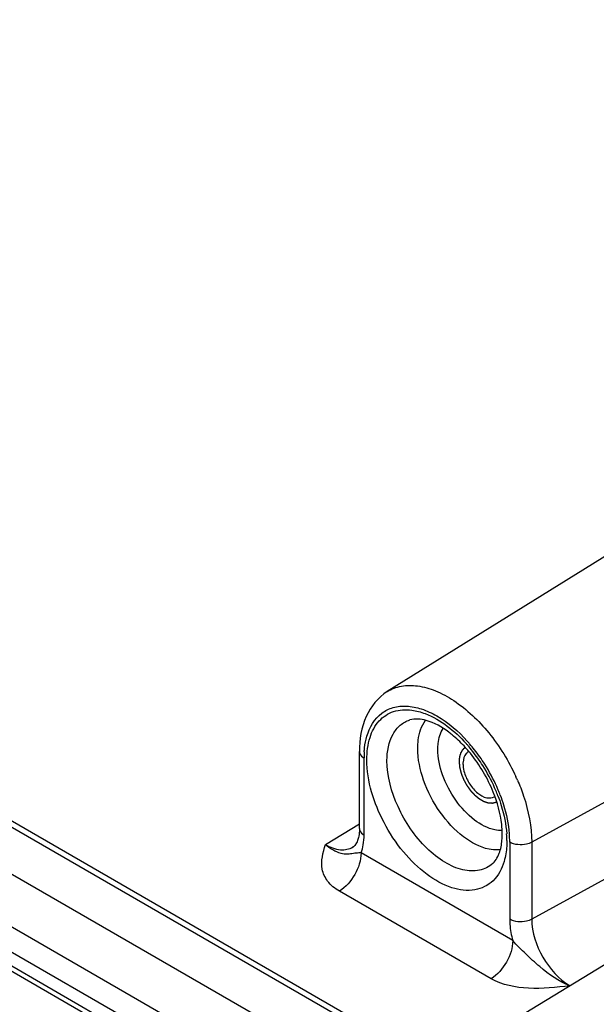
# Model space of a CAD drawing. Header units: inches. Extents: x 0 to 34, y 0 to 22.
# Tile 83 of 124: x 25 to 25.7, y 4.7 to 5.9. Entities that reach past the tile are written whole.
import ezdxf

# ---------------------------------------------------------------- set-up
doc = ezdxf.new("R2010")
doc.units = ezdxf.units.IN
doc.header["$LTSCALE"] = 1.87
doc.header["$MEASUREMENT"] = 0
doc.linetypes.add('HIDDEN', pattern=[0.2, 0.1, -0.1])
doc.layers.get('0').update_dxf_attribs({"linetype": 'CONTINUOUS'})
doc.layers.add('DEFAULT_2', color=8, linetype='HIDDEN')
doc.layers.add('THREAD', color=7, linetype='CONTINUOUS')

msp = doc.modelspace()

# ---------------------------------------------------------------- linework, layer by layer
at = {"color": 7, "linetype": 'CONTINUOUS'}
for p, q in [((21.8955, 6.6168), (25.431, 4.5755)), ((25.375, 4.5414), (21.8395, 6.5828)), ((25.3615, 4.5175), (21.8259, 6.5589)), ((21.8259, 6.542), (25.3615, 4.5006)), ((21.83, 6.533), (25.3655, 4.4916)), ((26.45, 5.7155), (25.4246, 5.0788)), ((25.4867, 4.6093), (23.7468, 5.6139)), ((25.5301, 4.5765), (23.7468, 5.6061)), ((26.6778, 5.4778), (25.6054, 4.8902)), ((26.6778, 5.3814), (25.6054, 4.7938)), ((26.6984, 5.3456), (25.4867, 4.6093)), ((25.3898, 4.9073), (25.3898, 5.0037)), ((25.3956, 4.8993), (25.3956, 4.9957)), ((25.3472, 4.8874), (25.3898, 4.9133)), ((25.5779, 4.8904), (25.5779, 4.794)), ((25.6054, 4.8902), (25.6054, 4.7938)), ((25.5817, 4.7672), (25.3918, 4.8769)), ((25.5545, 4.7195), (25.3647, 4.8291))]:
    msp.add_line(p, q, dxfattribs=at)
for centre, radius, start, end in [((25.4253, 4.926), 0.1274, 50.8703, 53.2563), ((25.3774, 4.8838), 0.1985, 40.7552, 42.1175), ((25.3823, 4.8865), 0.19, 41.1086, 42.1084), ((25.3767, 4.8817), 0.1974, 38.3791, 41.0988), ((25.3916, 4.8906), 0.1764, 39.0083, 40.5926), ((25.3713, 4.8785), 0.2065, 38.1422, 40.7482), ((25.3676, 4.8746), 0.2089, 32.2752, 38.3641), ((25.3626, 4.8717), 0.2176, 32.2919, 38.1289), ((25.5098, 4.9958), 0.1142, 176.2126, 180.0315), ((25.3798, 4.8813), 0.1914, 21.9998, 38.9469), ((25.364, 4.8722), 0.2133, 23.8797, 32.3082), ((25.3589, 4.8692), 0.2221, 24.0861, 32.3203), ((25.3592, 4.8687), 0.249, 23.5245, 24.6067), ((25.3712, 4.8754), 0.2054, 22.7621, 23.8589), ((25.3748, 4.877), 0.2014, 20.7663, 22.7643), ((25.3661, 4.8726), 0.2141, 22.7826, 24.0687), ((25.37, 4.8742), 0.2099, 20.9732, 22.7836), ((25.4798, 4.9004), 0.0887, 354.9988, 0.0733), ((25.451, 4.8924), 0.1233, 0.0423, 3.8758), ((25.4477, 4.8903), 0.1302, 0.0628, 4.7473), ((25.3764, 4.893), 0.0101, 301.816, 308.9486)]:
    msp.add_arc(centre, radius, start, end, dxfattribs=at)
for points, knots in [([(25.4246, 5.0788), (25.4131, 5.0716), (25.394, 5.0478), (25.3898, 5.0187), (25.3898, 5.0037)], [0, 0, 0, 0, 0.474966, 1, 1, 1, 1]), ([(25.4246, 5.0788), (25.43, 5.0821), (25.4426, 5.0868), (25.4637, 5.0868), (25.4862, 5.0802), (25.5181, 5.0627), (25.5547, 5.0275), (25.5767, 4.9919), (25.5856, 4.9724)], [0, 0, 0, 0, 0.089007, 0.185147, 0.293599, 0.41609, 0.696327, 1, 1, 1, 1]), ([(25.3991, 4.9936), (25.3991, 5.003), (25.4011, 5.0204), (25.4125, 5.0428), (25.4324, 5.056), (25.4478, 5.0566), (25.4554, 5.0556)], [0, 0, 0, 0, 0.291538, 0.537685, 0.761316, 1, 1, 1, 1]), ([(25.3992, 5.023), (25.4024, 5.0339), (25.4115, 5.0498), (25.432, 5.0599), (25.4495, 5.0615), (25.4683, 5.0576), (25.4955, 5.0449), (25.5137, 5.029), (25.5247, 5.0169)], [0, 0, 0, 0, 0.218348, 0.320365, 0.428261, 0.548816, 0.685033, 1, 1, 1, 1]), ([(25.4554, 5.0556), (25.4611, 5.0548), (25.4872, 5.0476), (25.5091, 5.0296), (25.5232, 5.014)], [0, 0, 0, 0, 0.215375, 1, 1, 1, 1]), ([(25.4243, 4.9924), (25.4243, 5.0037), (25.4271, 5.0206), (25.4401, 5.0372), (25.4485, 5.0419), (25.4529, 5.0433)], [0, 0, 0, 0, 0.54831, 0.779081, 1, 1, 1, 1]), ([(25.5016, 5.0281), (25.4931, 5.0344), (25.4778, 5.0434), (25.4594, 5.0453), (25.4529, 5.0433)], [0, 0, 0, 0, 0.60856, 1, 1, 1, 1]), ([(25.4628, 5.0079), (25.4628, 5.0113), (25.4634, 5.0235), (25.4673, 5.0358), (25.4725, 5.0429)], [0, 0, 0, 0, 0.280561, 1, 1, 1, 1]), ([(25.488, 5.0066), (25.488, 5.0091), (25.4884, 5.018), (25.4909, 5.0271), (25.4944, 5.0326)], [0, 0, 0, 0, 0.277273, 1, 1, 1, 1]), ([(25.3958, 5.0033), (25.3959, 5.005), (25.3965, 5.0117), (25.3978, 5.0182), (25.3992, 5.023)], [0, 0, 0, 0, 0.261032, 1, 1, 1, 1]), ([(25.5255, 5.0054), (25.524, 5.0072), (25.5178, 5.0141), (25.5111, 5.0205), (25.5057, 5.0248)], [0, 0, 0, 0, 0.259388, 1, 1, 1, 1]), ([(25.3898, 5.0037), (25.3898, 5.003), (25.3904, 4.9996), (25.3933, 4.997), (25.3956, 4.9957)], [0, 0, 0, 0, 0.22086, 1, 1, 1, 1]), ([(25.552, 4.8816), (25.5404, 4.8839), (25.5167, 4.8969), (25.4889, 4.9275), (25.4688, 4.9658), (25.4628, 4.9943), (25.4628, 5.0079)], [0, 0, 0, 0, 0.215593, 0.47683, 0.751249, 1, 1, 1, 1]), ([(25.5593, 4.9057), (25.5501, 4.9076), (25.5311, 4.918), (25.5089, 4.9424), (25.4928, 4.973), (25.488, 4.9958), (25.488, 5.0066)], [0, 0, 0, 0, 0.215537, 0.476773, 0.75123, 1, 1, 1, 1]), ([(25.5709, 4.8663), (25.5683, 4.8574), (25.5597, 4.8406), (25.5335, 4.8276), (25.5027, 4.8322), (25.4719, 4.8498), (25.443, 4.8782), (25.4125, 4.9246), (25.3991, 4.9664), (25.3991, 4.9936)], [0, 0, 0, 0, 0.098252, 0.187915, 0.289621, 0.413879, 0.558216, 0.712751, 1, 1, 1, 1]), ([(25.5566, 4.8636), (25.552, 4.8595), (25.5396, 4.8533), (25.5177, 4.8547), (25.495, 4.865), (25.4645, 4.8895), (25.4357, 4.932), (25.4243, 4.9726), (25.4243, 4.9924)], [0, 0, 0, 0, 0.086829, 0.182754, 0.296963, 0.429757, 0.724592, 1, 1, 1, 1]), ([(25.5875, 4.9681), (25.5904, 4.9616), (25.6, 4.9366), (25.6054, 4.9098), (25.6054, 4.8902)], [0, 0, 0, 0, 0.266971, 1, 1, 1, 1]), ([(25.5686, 4.9005), (25.5686, 4.9046), (25.5674, 4.9225), (25.5625, 4.9401), (25.5573, 4.953)], [0, 0, 0, 0, 0.225729, 1, 1, 1, 1]), ([(25.5632, 4.9484), (25.5647, 4.9444), (25.57, 4.9289), (25.5733, 4.9127), (25.5741, 4.9007)], [0, 0, 0, 0, 0.262497, 1, 1, 1, 1]), ([(25.566, 4.9493), (25.5675, 4.9453), (25.573, 4.9296), (25.5764, 4.9132), (25.5774, 4.901)], [0, 0, 0, 0, 0.261797, 1, 1, 1, 1]), ([(25.3898, 4.9073), (25.3898, 4.9062), (25.3897, 4.9025), (25.3892, 4.8987), (25.3886, 4.896)], [0, 0, 0, 0, 0.277178, 1, 1, 1, 1]), ([(25.3898, 4.9073), (25.3898, 4.9065), (25.3904, 4.9031), (25.3933, 4.9006), (25.3956, 4.8993)], [0, 0, 0, 0, 0.22086, 1, 1, 1, 1]), ([(25.3886, 4.896), (25.3884, 4.8952), (25.3877, 4.8926), (25.3866, 4.89), (25.3855, 4.8884)], [0, 0, 0, 0, 0.291792, 1, 1, 1, 1]), ([(25.563, 4.8723), (25.5636, 4.8736), (25.5664, 4.8801), (25.5678, 4.8872), (25.5682, 4.8927)], [0, 0, 0, 0, 0.21626, 1, 1, 1, 1]), ([(25.5743, 4.8925), (25.5743, 4.8901), (25.5741, 4.8813), (25.5727, 4.8725), (25.5709, 4.8663)], [0, 0, 0, 0, 0.264437, 1, 1, 1, 1]), ([(25.3647, 4.8291), (25.3591, 4.8323), (25.3495, 4.8399), (25.3399, 4.861), (25.3442, 4.8775), (25.3472, 4.8874)], [0, 0, 0, 0, 0.289444, 0.533639, 1, 1, 1, 1]), ([(25.3822, 4.8762), (25.3798, 4.8758), (25.3747, 4.875), (25.3619, 4.8765), (25.3528, 4.8824), (25.3472, 4.8874)], [0, 0, 0, 0, 0.192592, 0.408156, 1, 1, 1, 1]), ([(25.3472, 4.8874), (25.3529, 4.8841), (25.3644, 4.8793), (25.3772, 4.8816), (25.3818, 4.8844)], [0, 0, 0, 0, 0.551318, 1, 1, 1, 1]), ([(25.3855, 4.8884), (25.3853, 4.888), (25.3845, 4.8868), (25.3836, 4.8858), (25.3828, 4.8851)], [0, 0, 0, 0, 0.289768, 1, 1, 1, 1]), ([(25.5664, 4.8809), (25.5653, 4.8808), (25.5605, 4.8804), (25.5556, 4.8808), (25.552, 4.8816)], [0, 0, 0, 0, 0.239418, 1, 1, 1, 1]), ([(25.6054, 4.8902), (25.6034, 4.8891), (25.5945, 4.8861), (25.584, 4.8869), (25.5779, 4.8904)], [0, 0, 0, 0, 0.242215, 1, 1, 1, 1]), ([(25.3918, 4.8769), (25.3918, 4.8675), (25.3855, 4.8489), (25.3728, 4.834), (25.3647, 4.8291)], [0, 0, 0, 0, 0.498312, 1, 1, 1, 1]), ([(25.3918, 4.8769), (25.3908, 4.8769), (25.3876, 4.8768), (25.3844, 4.8765), (25.3822, 4.8762)], [0, 0, 0, 0, 0.298882, 1, 1, 1, 1]), ([(25.5566, 4.8636), (25.5572, 4.8642), (25.5597, 4.8667), (25.5617, 4.8698), (25.563, 4.8723)], [0, 0, 0, 0, 0.22476, 1, 1, 1, 1]), ([(25.5779, 4.794), (25.5779, 4.7918), (25.5782, 4.7828), (25.5799, 4.7739), (25.5817, 4.7672)], [0, 0, 0, 0, 0.236599, 1, 1, 1, 1]), ([(25.6054, 4.7938), (25.6034, 4.7927), (25.5945, 4.7896), (25.584, 4.7904), (25.5779, 4.794)], [0, 0, 0, 0, 0.242215, 1, 1, 1, 1]), ([(25.6054, 4.7938), (25.6054, 4.7773), (25.6166, 4.7448), (25.6391, 4.7188), (25.6534, 4.7106)], [0, 0, 0, 0, 0.499995, 1, 1, 1, 1]), ([(25.5817, 4.7672), (25.5817, 4.7579), (25.5753, 4.7393), (25.5626, 4.7244), (25.5545, 4.7195)], [0, 0, 0, 0, 0.498312, 1, 1, 1, 1]), ([(25.6534, 4.7106), (25.6394, 4.7159), (25.6202, 4.7294), (25.5981, 4.7504), (25.5867, 4.7613), (25.5817, 4.7672)], [0, 0, 0, 0, 0.488778, 0.745069, 1, 1, 1, 1]), ([(25.6534, 4.7106), (25.6361, 4.7085), (25.603, 4.705), (25.5685, 4.7114), (25.5545, 4.7195)], [0, 0, 0, 0, 0.519146, 1, 1, 1, 1])]:
    msp.add_open_spline(points, degree=3, knots=knots, dxfattribs=at)
for points in [[(25.5683, 4.905), (25.5653, 4.9048), (25.5622, 4.9051), (25.5593, 4.9057)], [(25.3946, 4.887), (25.3953, 4.8911), (25.3956, 4.8952), (25.3956, 4.8993)], [(25.3918, 4.8769), (25.3931, 4.8801), (25.394, 4.8836), (25.3946, 4.887)]]:
    msp.add_open_spline(points, degree=3, dxfattribs=at)
at = {"layer": 'DEFAULT_2', "color": 8, "linetype": 'HIDDEN'}
for points, knots in [([(25.522, 5.0088), (25.5217, 5.0086), (25.5213, 5.0083), (25.5209, 5.0079), (25.5206, 5.0077), (25.5204, 5.0075), (25.5202, 5.0073), (25.52, 5.0072), (25.5199, 5.0071), (25.5199, 5.0071), (25.5199, 5.0071), (25.5198, 5.007), (25.5198, 5.007), (25.5197, 5.0069), (25.5196, 5.0067), (25.5194, 5.0065), (25.5192, 5.0063), (25.5189, 5.0059), (25.5186, 5.0055), (25.5184, 5.0052), (25.5182, 5.0051), (25.5181, 5.0049), (25.5181, 5.0048), (25.518, 5.0047), (25.518, 5.0047), (25.5179, 5.0047), (25.5179, 5.0046), (25.5179, 5.0045), (25.5177, 5.0043), (25.5176, 5.004), (25.5175, 5.0038), (25.5173, 5.0034), (25.5171, 5.0031), (25.5169, 5.0027), (25.5168, 5.0025), (25.5167, 5.0023), (25.5166, 5.0022), (25.5166, 5.0021), (25.5165, 5.002), (25.5165, 5.0019), (25.5165, 5.0018), (25.5164, 5.0017), (25.5164, 5.0016), (25.5163, 5.0015), (25.5163, 5.0013), (25.5162, 5.001), (25.5161, 5.0006), (25.5159, 5.0003), (25.5158, 4.9999), (25.5157, 4.9996), (25.5156, 4.9993), (25.5155, 4.9991), (25.5155, 4.9989), (25.5155, 4.9989), (25.5155, 4.9988), (25.5154, 4.9988), (25.5154, 4.9987), (25.5154, 4.9985), (25.5154, 4.9983), (25.5153, 4.998), (25.5152, 4.9976), (25.5151, 4.997), (25.515, 4.9964), (25.5149, 4.996), (25.5149, 4.9957), (25.5148, 4.9955), (25.5148, 4.9953), (25.5148, 4.9953), (25.5148, 4.9952), (25.5148, 4.9951), (25.5148, 4.9951), (25.5148, 4.9949), (25.5148, 4.9946), (25.5147, 4.9942), (25.5147, 4.9939), (25.5147, 4.9934), (25.5146, 4.9925), (25.5146, 4.9918), (25.5146, 4.9913)], [0, 0, 0, 0, 0.0625, 0.09375, 0.109375, 0.125, 0.140625, 0.15625, 0.160156, 0.164062, 0.166016, 0.167969, 0.171875, 0.179688, 0.1875, 0.203125, 0.21875, 0.25, 0.28125, 0.296875, 0.3125, 0.320312, 0.328125, 0.332031, 0.333984, 0.335938, 0.339844, 0.34375, 0.359375, 0.375, 0.390625, 0.40625, 0.4375, 0.453125, 0.46875, 0.476562, 0.484375, 0.492188, 0.496094, 0.5, 0.503906, 0.507812, 0.515625, 0.523438, 0.53125, 0.546875, 0.5625, 0.59375, 0.609375, 0.625, 0.640625, 0.65625, 0.660156, 0.664062, 0.666016, 0.667969, 0.671875, 0.679688, 0.6875, 0.703125, 0.71875, 0.75, 0.78125, 0.796875, 0.8125, 0.820312, 0.828125, 0.832031, 0.833984, 0.835938, 0.839844, 0.84375, 0.859375, 0.875, 0.890625, 0.90625, 0.9375, 1, 1, 1, 1]), ([(25.5146, 4.9913), (25.5146, 4.9905), (25.5147, 4.9893), (25.5149, 4.9876), (25.515, 4.9866), (25.515, 4.9858), (25.5151, 4.9853), (25.5151, 4.9849), (25.5151, 4.9847), (25.5152, 4.9845), (25.5152, 4.9843), (25.5152, 4.9842), (25.5152, 4.9841), (25.5152, 4.984), (25.5153, 4.9837), (25.5154, 4.9834), (25.5155, 4.983), (25.5156, 4.9826), (25.5157, 4.9821), (25.5158, 4.9815), (25.516, 4.9808), (25.5162, 4.9802), (25.5163, 4.9795), (25.5165, 4.9789), (25.5166, 4.9784), (25.5167, 4.9779), (25.5168, 4.9776), (25.5168, 4.9774), (25.5169, 4.9771), (25.5169, 4.977), (25.517, 4.9769), (25.517, 4.9768), (25.517, 4.9767), (25.517, 4.9766), (25.5171, 4.9765), (25.5172, 4.9763), (25.5173, 4.976), (25.5174, 4.9756), (25.5177, 4.9751), (25.5179, 4.9744), (25.5182, 4.9735), (25.5186, 4.9727), (25.5189, 4.9718), (25.5192, 4.9712), (25.5194, 4.9706), (25.5195, 4.9702), (25.5197, 4.9699), (25.5198, 4.9696), (25.5199, 4.9693), (25.52, 4.9691), (25.5201, 4.9689), (25.5202, 4.9686), (25.5204, 4.9683), (25.5206, 4.9679), (25.5209, 4.9674), (25.5213, 4.9668), (25.5217, 4.9659), (25.5221, 4.9651), (25.5226, 4.9643), (25.5229, 4.9637), (25.5232, 4.9631), (25.5234, 4.9627), (25.5236, 4.9625), (25.5237, 4.9623), (25.5237, 4.9622), (25.5238, 4.9621), (25.5239, 4.962), (25.524, 4.9618), (25.5242, 4.9615), (25.5244, 4.9611), (25.5248, 4.9607), (25.5253, 4.9599), (25.526, 4.9589), (25.5267, 4.958), (25.5272, 4.9572), (25.5275, 4.9567), (25.5278, 4.9564), (25.528, 4.9561), (25.5282, 4.9558), (25.5283, 4.9556), (25.5284, 4.9555), (25.5285, 4.9554), (25.5285, 4.9554), (25.5285, 4.9554), (25.5286, 4.9553), (25.5287, 4.9552), (25.5289, 4.9549), (25.5293, 4.9545), (25.5298, 4.954), (25.5304, 4.9533), (25.5311, 4.9525), (25.5319, 4.9517), (25.5325, 4.951), (25.533, 4.9505), (25.5334, 4.9501), (25.5336, 4.9498), (25.5337, 4.9497), (25.5338, 4.9496), (25.5338, 4.9496), (25.5338, 4.9496), (25.5339, 4.9495), (25.534, 4.9494), (25.5342, 4.9493), (25.5344, 4.9491), (25.5346, 4.9489), (25.535, 4.9487), (25.5354, 4.9483), (25.5358, 4.9479), (25.5363, 4.9475), (25.537, 4.947), (25.5376, 4.9464), (25.5382, 4.946), (25.5385, 4.9457), (25.5388, 4.9455), (25.539, 4.9453), (25.5392, 4.9451), (25.5394, 4.945), (25.5395, 4.9449), (25.5396, 4.9449), (25.5397, 4.9448), (25.5398, 4.9448), (25.5399, 4.9447), (25.5401, 4.9446), (25.5404, 4.9444), (25.5408, 4.9442), (25.5413, 4.9439), (25.5418, 4.9436), (25.5423, 4.9433), (25.5428, 4.943), (25.5433, 4.9427), (25.5438, 4.9424), (25.5442, 4.9422), (25.5445, 4.942), (25.5447, 4.9419), (25.5449, 4.9418), (25.545, 4.9417), (25.5451, 4.9417), (25.5452, 4.9416), (25.5453, 4.9416), (25.5453, 4.9415), (25.5454, 4.9415), (25.5456, 4.9415), (25.5458, 4.9414), (25.546, 4.9413), (25.5463, 4.9412), (25.5467, 4.9411), (25.5472, 4.9409), (25.5477, 4.9408), (25.5482, 4.9406), (25.5487, 4.9404), (25.5492, 4.9403), (25.5497, 4.9401), (25.5501, 4.94), (25.5504, 4.9399), (25.5506, 4.9398), (25.5508, 4.9397), (25.5509, 4.9397), (25.551, 4.9397), (25.551, 4.9397), (25.551, 4.9397), (25.5511, 4.9397), (25.5512, 4.9397), (25.5512, 4.9396), (25.5514, 4.9396), (25.5516, 4.9396), (25.5518, 4.9396), (25.5521, 4.9396), (25.5525, 4.9396), (25.553, 4.9395), (25.5534, 4.9395), (25.5539, 4.9395), (25.5543, 4.9395), (25.5548, 4.9394), (25.5552, 4.9394), (25.5555, 4.9394), (25.5557, 4.9394), (25.5559, 4.9393), (25.5561, 4.9393), (25.5562, 4.9393), (25.5563, 4.9393), (25.5563, 4.9393), (25.5563, 4.9393), (25.5564, 4.9393), (25.5564, 4.9393), (25.5565, 4.9394), (25.5566, 4.9394), (25.5568, 4.9394), (25.5571, 4.9395), (25.5574, 4.9396), (25.558, 4.9398), (25.5586, 4.9399), (25.5595, 4.9402), (25.5603, 4.9404), (25.5608, 4.9405), (25.5611, 4.9406)], [0, 0, 0, 0, 0.03125, 0.046875, 0.0625, 0.070312, 0.078125, 0.082031, 0.085938, 0.087891, 0.089844, 0.09082, 0.091797, 0.09375, 0.097656, 0.101562, 0.105469, 0.109375, 0.117188, 0.125, 0.132812, 0.140625, 0.148438, 0.15625, 0.164062, 0.167969, 0.171875, 0.175781, 0.177734, 0.179688, 0.180664, 0.181641, 0.182617, 0.183594, 0.185547, 0.1875, 0.191406, 0.195312, 0.203125, 0.210938, 0.21875, 0.234375, 0.242188, 0.25, 0.257812, 0.261719, 0.265625, 0.269531, 0.273438, 0.275391, 0.277344, 0.28125, 0.285156, 0.289062, 0.296875, 0.304688, 0.3125, 0.328125, 0.335938, 0.34375, 0.351562, 0.355469, 0.359375, 0.361328, 0.362305, 0.363281, 0.365234, 0.367188, 0.371094, 0.375, 0.382812, 0.390625, 0.40625, 0.421875, 0.429688, 0.4375, 0.441406, 0.445312, 0.449219, 0.451172, 0.453125, 0.454102, 0.45459, 0.455078, 0.456055, 0.457031, 0.460938, 0.46875, 0.476562, 0.484375, 0.5, 0.515625, 0.523438, 0.53125, 0.539062, 0.542969, 0.543945, 0.544922, 0.54541, 0.545898, 0.546875, 0.548828, 0.550781, 0.554688, 0.558594, 0.5625, 0.570312, 0.578125, 0.585938, 0.59375, 0.609375, 0.617188, 0.621094, 0.625, 0.628906, 0.632812, 0.634766, 0.636719, 0.637695, 0.638672, 0.640625, 0.642578, 0.644531, 0.648438, 0.65625, 0.664062, 0.671875, 0.679688, 0.6875, 0.695312, 0.703125, 0.710938, 0.714844, 0.71875, 0.720703, 0.722656, 0.724609, 0.725586, 0.726562, 0.727539, 0.728516, 0.730469, 0.734375, 0.738281, 0.742188, 0.75, 0.757812, 0.765625, 0.773438, 0.78125, 0.789062, 0.796875, 0.804688, 0.808594, 0.8125, 0.814453, 0.816406, 0.817383, 0.818359, 0.818848, 0.819336, 0.820312, 0.822266, 0.824219, 0.828125, 0.832031, 0.835938, 0.84375, 0.851562, 0.859375, 0.867188, 0.875, 0.882812, 0.890625, 0.894531, 0.898438, 0.902344, 0.90625, 0.907227, 0.908203, 0.908691, 0.90918, 0.909668, 0.910156, 0.912109, 0.914062, 0.917969, 0.921875, 0.929688, 0.9375, 0.953125, 0.96875, 0.984375, 1, 1, 1, 1])]:
    msp.add_open_spline(points, degree=3, knots=knots, dxfattribs=at)
at = {"layer": 'THREAD', "color": 7, "linetype": 'CONTINUOUS'}
for centre, radius, start, end in [((25.5315, 4.994), 0.0108, 116.0895, 119.9668), ((25.5479, 4.9885), 0.0285, 176.0021, 180.0324)]:
    msp.add_arc(centre, radius, start, end, dxfattribs=at)
for points, knots in [([(25.5262, 5.0033), (25.5252, 5.0028), (25.5213, 4.9996), (25.5198, 4.9943), (25.5195, 4.9905)], [0, 0, 0, 0, 0.224795, 1, 1, 1, 1]), ([(25.5194, 4.9885), (25.5194, 4.9876), (25.5196, 4.9838), (25.5204, 4.9801), (25.5212, 4.9773)], [0, 0, 0, 0, 0.234677, 1, 1, 1, 1]), ([(25.5212, 4.9773), (25.5227, 4.9723), (25.5272, 4.9628), (25.5368, 4.9518), (25.5477, 4.9451), (25.5559, 4.9455), (25.5586, 4.9471)], [0, 0, 0, 0, 0.295379, 0.581445, 0.818359, 1, 1, 1, 1])]:
    msp.add_open_spline(points, degree=3, knots=knots, dxfattribs=at)

doc.saveas('drawing.dxf')
